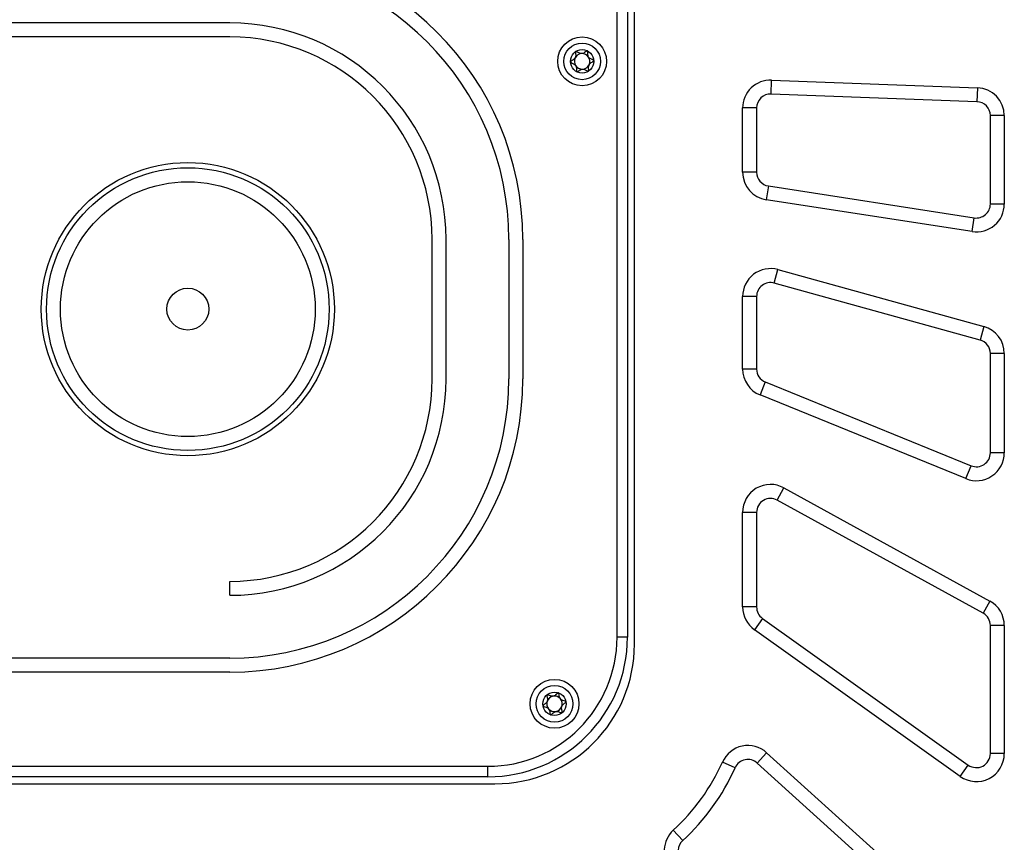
# Model space of a CAD drawing. Header units: millimetres. Extents: x 8 to 415, y 1 to 292.
# Tile 6 of 10: x 114 to 142, y 184 to 208. Entities that reach past the tile are written whole.
import ezdxf

# ---------------------------------------------------------------- set-up
doc = ezdxf.new("R2010")
doc.units = ezdxf.units.MM

msp = doc.modelspace()

# ---------------------------------------------------------------- linework, layer by layer
at = {"color": 7, "linetype": 'Continuous', "lineweight": 25}
for p, q in [((131.5833, 189.9948), (131.5833, 223.3948)), ((131.0833, 190.1948), (131.0833, 223.1948)), ((131.3833, 223.1948), (131.3833, 190.1948)), ((119.9833, 207.7948), (105.9833, 207.7948)), ((119.9833, 207.3948), (105.9833, 207.3948)), ((135.4981, 205.7582), (135.513, 206.1579)), ((135.513, 206.1579), (141.413, 205.9387)), ((141.3981, 205.5389), (135.4981, 205.7582)), ((141.413, 205.9387), (141.3981, 205.5389)), ((134.6833, 203.5185), (134.6833, 205.3584)), ((135.0833, 205.3584), (134.6833, 205.3584)), ((135.0833, 205.3584), (135.0833, 203.5185)), ((142.1833, 205.1392), (141.7833, 205.1392)), ((141.7833, 202.6057), (141.7833, 205.1392)), ((142.1833, 205.1392), (142.1833, 202.6057)), ((135.0833, 203.5185), (134.6833, 203.5185)), ((135.4221, 203.1232), (135.361, 202.7279)), ((135.4221, 203.1232), (141.3221, 202.2104)), ((141.261, 201.8151), (135.361, 202.7279)), ((142.1833, 202.6057), (141.7833, 202.6057)), ((141.261, 201.8151), (141.3221, 202.2104)), ((125.7833, 197.5948), (125.7833, 201.5948)), ((126.1833, 197.5948), (126.1833, 201.5948)), ((127.9833, 201.5948), (127.9833, 197.5948)), ((128.3833, 201.5948), (128.3833, 197.5948)), ((135.5899, 200.3418), (135.6965, 200.7273)), ((135.6965, 200.7273), (141.5965, 199.0954)), ((141.4899, 198.7099), (135.5899, 200.3418)), ((135.0833, 199.9563), (134.6833, 199.9563)), ((134.6833, 197.8775), (134.6833, 199.9563)), ((135.0833, 199.9563), (135.0833, 197.8775)), ((141.5965, 199.0954), (141.4899, 198.7099)), ((142.1833, 198.3244), (141.7833, 198.3244)), ((141.7833, 195.4784), (141.7833, 198.3244)), ((142.1833, 198.3244), (142.1833, 195.4784)), ((135.0833, 197.8775), (134.6833, 197.8775)), ((135.3326, 197.5069), (135.1819, 197.1364)), ((135.3326, 197.5069), (141.2326, 195.1078)), ((141.0819, 194.7373), (135.1819, 197.1364)), ((142.1833, 195.4784), (141.7833, 195.4784)), ((141.0819, 194.7373), (141.2326, 195.1078)), ((135.6759, 194.1221), (135.8686, 194.4727)), ((135.8686, 194.4727), (141.7686, 191.2298)), ((141.5759, 190.8793), (135.6759, 194.1221)), ((134.6833, 191.0597), (134.6833, 193.7716)), ((135.0833, 193.7716), (134.6833, 193.7716)), ((135.0833, 193.7716), (135.0833, 191.0597)), ((119.9833, 191.3948), (119.9833, 191.7948)), ((135.0833, 191.0597), (134.6833, 191.0597)), ((141.7686, 191.2298), (141.5759, 190.8793)), ((135.2512, 190.7339), (135.0191, 190.4081)), ((135.2512, 190.7339), (141.1512, 186.5315)), ((142.1833, 190.5288), (141.7833, 190.5288)), ((141.7833, 186.8573), (141.7833, 190.5288)), ((142.1833, 190.5288), (142.1833, 186.8573)), ((140.9191, 186.2057), (135.0191, 190.4081)), ((131.3833, 190.1948), (131.0833, 190.1948)), ((119.9833, 189.5948), (105.9833, 189.5948)), ((119.9833, 189.1948), (105.9833, 189.1948)), ((135.1041, 186.5875), (135.3724, 186.8841)), ((135.3724, 186.8841), (141.9199, 180.9622)), ((142.1833, 186.8573), (141.7833, 186.8573)), ((134.4707, 186.4544), (134.1057, 186.618)), ((141.6516, 180.6655), (135.1041, 186.5875)), ((140.9191, 186.2057), (141.1512, 186.5315)), ((98.5833, 186.4948), (127.3833, 186.4948)), ((127.3833, 186.1948), (127.3833, 186.4948)), ((98.3833, 185.9948), (127.5833, 185.9948)), ((127.3833, 186.1948), (98.5833, 186.1948)), ((132.9654, 184.3665), (132.6948, 184.6611))]:
    msp.add_line(p, q, dxfattribs=at)
for centre, radius in [((130.0833, 206.6948), 0.7), ((130.0833, 206.6948), 0.5258), ((130.0833, 206.6948), 0.335), ((118.7833, 199.5948), 4.2), ((118.7833, 199.5948), 4.05), ((118.7833, 199.5948), 3.65), ((118.7833, 199.5948), 0.6), ((129.2925, 188.2856), 0.7), ((129.2925, 188.2856), 0.5258), ((129.2925, 188.2856), 0.335)]:
    msp.add_circle(centre, radius, dxfattribs=at)
for centre, radius, start, end in [((119.9833, 201.5948), 8.4, 0, 90), ((119.9833, 201.5948), 8, 0, 90), ((119.9833, 201.5948), 6.2, 0, 90), ((119.9833, 201.5948), 5.8, 0, 90), ((130.0833, 206.6948), 0.2233, 93.02496, 153.02496), ((130.0833, 206.6948), 0.2233, 33.02496, 93.02496), ((130.0833, 206.6948), 0.2233, 153.02496, 213.02496), ((130.0833, 206.6948), 0.2233, 213.02496, 273.02496), ((130.0833, 206.6948), 0.2233, 273.02496, 333.02496), ((130.0833, 206.6948), 0.2233, 333.02496, 33.02496), ((135.4833, 205.3584), 0.8, 87.87204, 180), ((135.4833, 205.3584), 0.4, 87.87204, 180), ((141.3833, 205.1392), 0.8, 0, 87.87204), ((141.3833, 205.1392), 0.4, 0, 87.87204), ((135.4833, 203.5185), 0.8, 180, 261.20537), ((135.4833, 203.5185), 0.4, 180, 261.20537), ((141.3833, 202.6057), 0.8, 261.20537, 0), ((141.3833, 202.6057), 0.4, 261.20537, 0), ((135.4833, 199.9563), 0.8, 74.53871, 180), ((135.4833, 199.9563), 0.4, 74.53871, 180), ((141.3833, 198.3244), 0.8, 0, 74.53871), ((141.3833, 198.3244), 0.4, 0, 74.53871), ((135.4833, 197.8775), 0.8, 180, 247.87204), ((135.4833, 197.8775), 0.4, 180, 247.87204), ((119.9833, 197.5948), 8, 270, 0), ((119.9833, 197.5948), 6.2, 270, 0), ((119.9833, 197.5948), 8.4, 270, 0), ((119.9833, 197.5948), 5.8, 270, 0), ((141.3833, 195.4784), 0.8, 247.87204, 0), ((141.3833, 195.4784), 0.4, 247.87204, 0), ((135.4833, 193.7716), 0.8, 61.20537, 180), ((135.4833, 193.7716), 0.4, 61.20537, 180), ((135.4833, 191.0597), 0.8, 180, 234.53871), ((135.4833, 191.0597), 0.4, 180, 234.53871), ((141.3833, 190.5288), 0.8, 0, 61.20537), ((141.3833, 190.5288), 0.4, 0, 61.20537), ((127.3833, 190.1948), 4, 270, 0), ((127.3833, 190.1948), 3.7, 270, 0), ((127.5833, 189.9948), 4, 270, 0), ((129.2925, 188.2856), 0.2233, 100.34042, 160.34042), ((129.2925, 188.2856), 0.2233, 40.34042, 100.34042), ((129.2925, 188.2856), 0.2233, 160.34042, 220.34042), ((129.2925, 188.2856), 0.2233, 340.34042, 40.34042), ((129.2925, 188.2856), 0.2233, 220.34042, 280.34042), ((129.2925, 188.2856), 0.2233, 280.34042, 340.34042), ((134.8357, 186.2908), 0.8, 47.87204, 155.85532), ((141.3833, 186.8573), 0.8, 234.53871, 0), ((141.3833, 186.8573), 0.4, 234.53871, 0), ((128.6533, 189.0622), 5.9752, 312.56202, 335.85532), ((134.8357, 186.2908), 0.4, 47.87204, 155.85532), ((128.6533, 189.0622), 6.3752, 312.56202, 335.85532), ((133.2359, 184.0719), 0.8, 132.56202, 221.20537), ((133.2359, 184.0719), 0.4, 132.56202, 221.20537)]:
    msp.add_arc(centre, radius, start, end, dxfattribs=at)
for points, knots in [([(129.9007, 206.9756), (129.8996, 206.9746), (129.8972, 206.9724), (129.895, 206.9657), (129.8935, 206.9486), (129.8979, 206.9024), (129.904, 206.8381), (129.8724, 206.7692), (129.823, 206.7323), (129.7825, 206.7086), (129.7585, 206.6928), (129.751, 206.6845), (129.7488, 206.6803), (129.7488, 206.6778), (129.7487, 206.6771)], [0, 0, 0, 0, 0.0120474, 0.0265092, 0.0561649, 0.1531057, 0.4060635, 0.574479, 0.747564, 0.9016754, 0.9627172, 0.9799594, 0.9937673, 1, 1, 1, 1]), ([(130.2352, 206.9933), (130.2345, 206.9936), (130.2325, 206.9944), (130.2285, 206.9943), (130.2235, 206.993), (130.2145, 206.9891), (130.1917, 206.9747), (130.1546, 206.9478), (130.1008, 206.9177), (130.0251, 206.9167), (129.9686, 206.9486), (129.9277, 206.9715), (129.9109, 206.9773), (129.9039, 206.9772), (129.9017, 206.9761), (129.9007, 206.9756)], [0, 0, 0, 0, 0.0062323, 0.0177721, 0.0316777, 0.0483645, 0.0984054, 0.2525065, 0.42558, 0.5939843, 0.8469253, 0.9438597, 0.9800242, 0.9906448, 1, 1, 1, 1]), ([(130.4178, 206.7124), (130.4175, 206.7138), (130.4169, 206.7167), (130.4112, 206.7235), (130.3838, 206.7401), (130.3306, 206.7612), (130.2615, 206.8106), (130.2444, 206.8939), (130.2467, 206.951), (130.2427, 206.9828), (130.2388, 206.9908), (130.2363, 206.9925), (130.2352, 206.9933)], [0, 0, 0, 0, 0.011122, 0.0242161, 0.0712746, 0.2717886, 0.5, 0.7282114, 0.9287254, 0.9757839, 0.988878, 1, 1, 1, 1]), ([(129.7487, 206.6771), (129.749, 206.6757), (129.7496, 206.6728), (129.7553, 206.666), (129.7827, 206.6494), (129.8359, 206.6283), (129.9051, 206.5789), (129.9221, 206.4957), (129.9198, 206.4385), (129.9238, 206.4067), (129.9278, 206.3987), (129.9302, 206.397), (129.9313, 206.3962)], [0, 0, 0, 0, 0.011122, 0.0242161, 0.0712746, 0.2717886, 0.5, 0.7282114, 0.9287254, 0.9757839, 0.988878, 1, 1, 1, 1]), ([(130.2658, 206.4139), (130.2669, 206.4149), (130.2694, 206.4171), (130.2715, 206.4238), (130.2731, 206.4409), (130.2686, 206.4871), (130.2625, 206.5514), (130.2941, 206.6203), (130.3436, 206.6572), (130.3841, 206.6809), (130.408, 206.6967), (130.4155, 206.705), (130.4177, 206.7092), (130.4178, 206.7117), (130.4178, 206.7124)], [0, 0, 0, 0, 0.0120474, 0.0265092, 0.0561649, 0.1531057, 0.4060635, 0.574479, 0.747564, 0.9016754, 0.9627172, 0.9799594, 0.9937673, 1, 1, 1, 1]), ([(129.9313, 206.3962), (129.932, 206.3959), (129.934, 206.3951), (129.938, 206.3952), (129.943, 206.3965), (129.952, 206.4004), (129.9749, 206.4148), (130.0119, 206.4417), (130.0657, 206.4718), (130.1415, 206.4728), (130.1979, 206.4409), (130.2388, 206.418), (130.2556, 206.4122), (130.2626, 206.4123), (130.2648, 206.4134), (130.2658, 206.4139)], [0, 0, 0, 0, 0.0062323, 0.0177721, 0.0316777, 0.0483645, 0.0984054, 0.2525065, 0.42558, 0.5939843, 0.8469253, 0.9438597, 0.9800242, 0.9906448, 1, 1, 1, 1]), ([(129.0756, 188.5409), (129.0746, 188.5398), (129.0725, 188.5373), (129.0712, 188.5303), (129.0719, 188.5132), (129.0822, 188.468), (129.0964, 188.4049), (129.0739, 188.3326), (129.0295, 188.2896), (128.9923, 188.261), (128.9706, 188.2423), (128.9642, 188.2331), (128.9626, 188.2286), (128.9628, 188.2262), (128.9629, 188.2254)], [0, 0, 0, 0, 0.0120474, 0.0265092, 0.0561649, 0.1531057, 0.4060635, 0.574479, 0.747564, 0.9016754, 0.9627172, 0.9799594, 0.9937673, 1, 1, 1, 1]), ([(129.4052, 188.601), (129.4044, 188.6012), (129.4023, 188.6018), (129.3984, 188.6012), (129.3936, 188.5993), (129.3851, 188.5942), (129.3643, 188.577), (129.331, 188.5456), (129.2815, 188.5089), (129.2065, 188.4983), (129.1464, 188.5227), (129.1029, 188.5403), (129.0856, 188.5438), (129.0786, 188.5429), (129.0766, 188.5415), (129.0756, 188.5409)], [0, 0, 0, 0, 0.0062323, 0.01777215, 0.03167771, 0.04836448, 0.0984054, 0.25250654, 0.42558, 0.59398432, 0.8469253, 0.94385968, 0.98002422, 0.99064479, 1, 1, 1, 1]), ([(129.622, 188.3457), (129.6216, 188.347), (129.6206, 188.3498), (129.614, 188.3559), (129.5848, 188.3688), (129.5294, 188.383), (129.4544, 188.4231), (129.427, 188.5036), (129.422, 188.5605), (129.4139, 188.5915), (129.409, 188.599), (129.4064, 188.6004), (129.4052, 188.601)], [0, 0, 0, 0, 0.01112197, 0.02421615, 0.07127455, 0.27178855, 0.5, 0.72821145, 0.92872545, 0.97578385, 0.98887803, 1, 1, 1, 1]), ([(128.9629, 188.2254), (128.9633, 188.2241), (128.9643, 188.2213), (128.9709, 188.2153), (129.0001, 188.2023), (129.0556, 188.1881), (129.1305, 188.148), (129.158, 188.0676), (129.1629, 188.0106), (129.171, 187.9796), (129.1759, 187.9722), (129.1785, 187.9707), (129.1798, 187.9701)], [0, 0, 0, 0, 0.011122, 0.0242161, 0.0712746, 0.2717886, 0.5, 0.7282114, 0.9287254, 0.9757839, 0.988878, 1, 1, 1, 1]), ([(129.5093, 188.0302), (129.5103, 188.0314), (129.5124, 188.0339), (129.5137, 188.0408), (129.513, 188.058), (129.5027, 188.1032), (129.4885, 188.1662), (129.511, 188.2386), (129.5554, 188.2815), (129.5926, 188.3101), (129.6143, 188.3288), (129.6207, 188.3381), (129.6223, 188.3425), (129.6221, 188.3449), (129.622, 188.3457)], [0, 0, 0, 0, 0.0120474, 0.0265092, 0.0561649, 0.1531057, 0.4060635, 0.574479, 0.747564, 0.9016754, 0.9627172, 0.9799594, 0.9937673, 1, 1, 1, 1]), ([(129.1798, 187.9701), (129.1805, 187.9699), (129.1826, 187.9693), (129.1865, 187.9699), (129.1913, 187.9719), (129.1998, 187.9769), (129.2206, 187.9941), (129.2539, 188.0255), (129.3034, 188.0622), (129.3784, 188.0728), (129.4385, 188.0484), (129.482, 188.0309), (129.4993, 188.0273), (129.5063, 188.0283), (129.5083, 188.0296), (129.5093, 188.0302)], [0, 0, 0, 0, 0.0062323, 0.0177721, 0.0316777, 0.0483645, 0.0984054, 0.2525065, 0.42558, 0.5939843, 0.8469253, 0.9438597, 0.9800242, 0.9906448, 1, 1, 1, 1])]:
    msp.add_open_spline(points, degree=3, knots=knots, dxfattribs=at)

doc.saveas('drawing.dxf')
